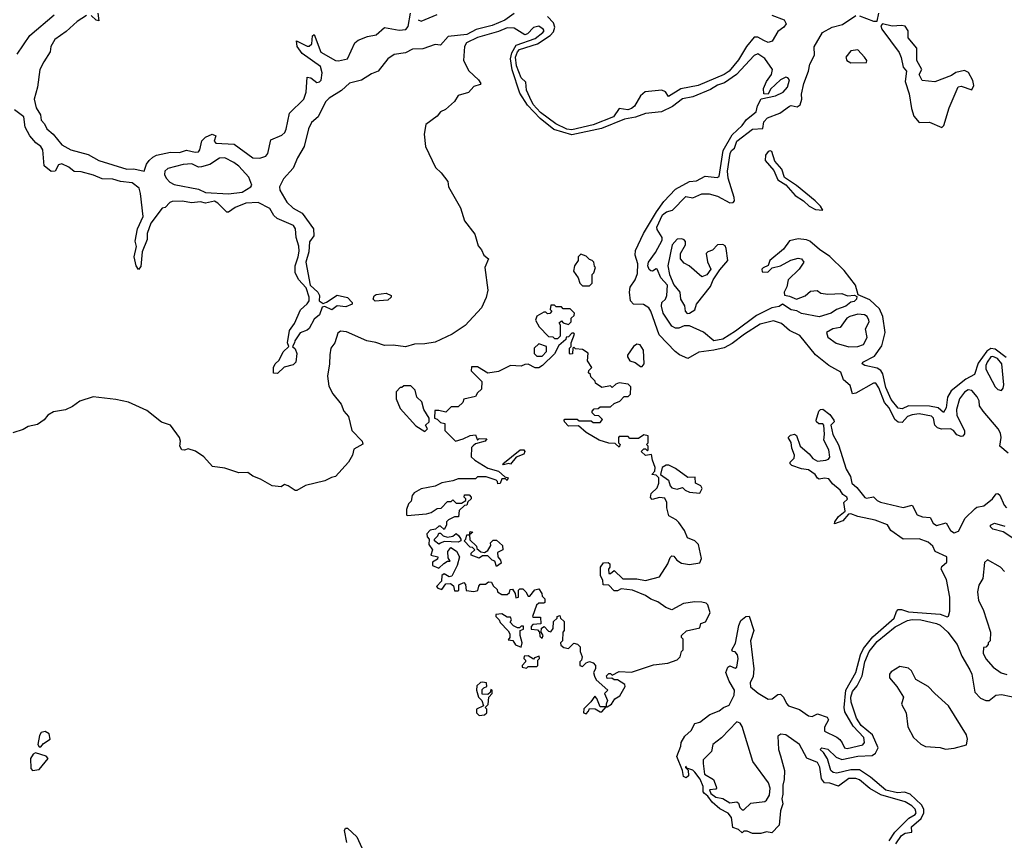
# Model space of a CAD drawing. Extents: x 2472589 to 2662339, y 701009 to 849030.
# Tile 80 of 256: x 2586554 to 2592171, y 734358 to 739038. Entities that reach past the tile are written whole.
import ezdxf

# ---------------------------------------------------------------- set-up
doc = ezdxf.new("R2010")
doc.units = 0

msp = doc.modelspace()

# ---------------------------------------------------------------- linework, layer by layer
at = {"layer": '0CON05XD'}
for points in [[(2589375, 739073.1), (2589321.8, 739035), (2589250, 739005), (2589158.1, 738981.9), (2589104.7, 738954.7), (2588998.3, 738941.7), (2588955, 738893.3), (2588925, 738895.9), (2588855, 738872.9), (2588795, 738869.5), (2588755, 738848.6), (2588690.6, 738839.4), (2588654.5, 738815.5), (2588598.9, 738745), (2588561.1, 738728.9), (2588505, 738692.8), (2588435, 738676.7), (2588390.5, 738635), (2588320.1, 738589.9), (2588299.7, 738570.3), (2588256.2, 738485), (2588218.3, 738451.7), (2588202.5, 738415), (2588176.9, 738315), (2588139.1, 738250.9), (2588115, 738190.6), (2588059.4, 738130.6), (2588035.6, 738085), (2588037.8, 738065), (2588078.3, 737998.3), (2588115, 737963.3), (2588165.3, 737935.3), (2588229.5, 737845), (2588232.5, 737805), (2588208.1, 737771.9), (2588204.5, 737715), (2588185.7, 737655), (2588210.8, 737525), (2588255, 737483.3), (2588263.8, 737465), (2588263.3, 737435), (2588285, 737420), (2588305, 737426.7), (2588365, 737466.2), (2588425, 737453.3), (2588450, 737425), (2588450, 737415), (2588415, 737401.2), (2588365, 737406.7), (2588335, 737382.5), (2588295, 737402.5), (2588280.7, 737399.3), (2588263.8, 737355), (2588235, 737330), (2588205, 737277.5), (2588195, 737267.5), (2588155, 737252.5), (2588123, 737207), (2588122.5, 737195), (2588110, 737175), (2588125, 737160), (2588136.2, 737135), (2588130, 737085), (2588115, 737070), (2588063, 737057), (2588025, 737020), (2588002.5, 737022.5), (2588002.5, 737055), (2588012.5, 737075), (2588033.6, 737096.4), (2588057, 737143), (2588090, 737175), (2588082.5, 737195), (2588092.5, 737265), (2588121.2, 737305), (2588156, 737384), (2588195, 737416.7), (2588205.8, 737435), (2588206, 737455), (2588188.1, 737508.1), (2588145, 737556.2), (2588125.7, 737595.7), (2588125.7, 737635), (2588143.5, 737685), (2588147.8, 737717.8), (2588147.3, 737747.3), (2588132.2, 737795), (2588128.5, 737845), (2588115.8, 737865), (2588023.3, 737905), (2588005, 737922.2), (2587981.9, 737961.9), (2587915, 737995.5), (2587845, 737991.1), (2587783.7, 737966.3), (2587745, 737940), (2587735, 737940), (2587685, 737992), (2587665, 738003.8), (2587615, 737992), (2587585, 738000), (2587535, 737994.3), (2587482.7, 738002.7), (2587425, 738000.8), (2587410, 737995), (2587385, 737967.5), (2587367, 737963), (2587302.1, 737877.9), (2587282.1, 737817.9), (2587281.2, 737785), (2587252, 737715), (2587245, 737630), (2587232.5, 737612.5), (2587218.8, 737635), (2587206.7, 737685), (2587220, 737745), (2587213.8, 737775), (2587226, 737845), (2587257.8, 737915), (2587243.9, 738046.1), (2587235, 738077.5), (2587195, 738108), (2587130, 738115), (2587085, 738129.2), (2587025, 738130), (2586975, 738152), (2586905, 738170.8), (2586865, 738173.3), (2586835, 738196.7), (2586795, 738216.7), (2586775, 738210), (2586756.1, 738173.9), (2586733, 738173), (2586693.3, 738205), (2586686.2, 738295), (2586674.2, 738314.2), (2586645.6, 738335.6), (2586612, 738375), (2586586, 738425), (2586577.5, 738485), (2586525, 738523.3)], [(2586539.3, 738840.7), (2586611.7, 738948.3), (2586750, 739065)], [(2586935, 739062.5), (2586881.7, 739028.3), (2586819.3, 738970.7), (2586753.8, 738925), (2586732.5, 738885), (2586728, 738855), (2586692.1, 738797.9), (2586668.6, 738755), (2586656.4, 738653.6), (2586637.5, 738585), (2586647.5, 738535), (2586672.5, 738495), (2586676.7, 738465), (2586696.2, 738445), (2586710, 738415), (2586745, 738386.2), (2586794.2, 738325), (2586846.2, 738295), (2586945, 738269.4), (2587005, 738234.5), (2587165, 738186.4), (2587205, 738186.9), (2587265, 738174.2), (2587278.6, 738215), (2587293.1, 738235), (2587312.9, 738255), (2587335, 738266.4), (2587415, 738282.7), (2587465, 738280.4), (2587505, 738294.6), (2587555, 738282), (2587574.6, 738285.4), (2587582.2, 738295), (2587592.7, 738347.3), (2587615, 738367.8), (2587652.5, 738385), (2587673.3, 738375), (2587664, 738345), (2587673.2, 738333.2), (2587778.1, 738328.1), (2587885, 738251.1), (2587925, 738249.1), (2587959.3, 738260.7), (2587970, 738275), (2587986.4, 738353.6), (2588049.5, 738380.5), (2588065.9, 738394.1), (2588075.3, 738414.7), (2588094.2, 738505.8), (2588174.6, 738585), (2588188.8, 738625), (2588195, 738710), (2588215, 738707.1), (2588250.3, 738680.3), (2588265, 738683.1), (2588275, 738694), (2588280.4, 738735), (2588271.2, 738771.2), (2588165, 738845.8), (2588137.1, 738885), (2588132.5, 738917.5), (2588195, 738886.9), (2588205, 738887.1), (2588220.3, 738899.7), (2588224.4, 738945.6), (2588235, 738953.3), (2588272.6, 738852.6), (2588355, 738806.4), (2588373.2, 738803.2), (2588425, 738815.7), (2588466.7, 738906.7), (2588485, 738922.1), (2588537.8, 738942.2), (2588587.9, 738952.1), (2588635, 738994.6), (2588718.3, 738978.3), (2588756.9, 738983.1), (2588771.3, 738998.7), (2588784.4, 739075.6)], [(2587000, 739075), (2587005, 739032.5), (2586990, 739035), (2586961.7, 739061.7)], [(2588828.3, 739038.3), (2588845, 739030), (2588935, 739068.5)], [(2589464, 738594), (2589444.6, 738635.4), (2589442, 738682), (2589415, 738707.1), (2589387.6, 738775), (2589383, 738825), (2589393.7, 738855), (2589405, 738868), (2589509, 738901), (2589581.3, 738948.7), (2589600.3, 738969.7), (2589607.6, 738995), (2589599.7, 739019.7), (2589566.1, 739056.1)], [(2590845, 739063.3), (2590915, 739036.7), (2590926.7, 739015), (2590913.9, 738996.1), (2590878.3, 738971.7), (2590847.5, 738915), (2590825, 738908.6), (2590799.9, 738919.9), (2590765, 738939.4), (2590745, 738938.6), (2590700.4, 738885), (2590655, 738809.5), (2590600.7, 738745), (2590572.2, 738725), (2590425, 738663.1), (2590325, 738643.7), (2590255, 738600), (2590237.7, 738627.7), (2590216.6, 738636.6), (2590122.8, 738627.2), (2590096.1, 738603.9), (2590060.8, 738545), (2590045, 738531.5), (2590023.8, 738523.8), (2589975, 738532.5), (2589940.8, 738485), (2589825, 738438.4), (2589705, 738410.6), (2589675, 738414.5), (2589612.7, 738445), (2589525, 738508.6), (2589484, 738555), (2589464, 738594)], [(2592181, 737111), (2592119.6, 737159.6), (2592095, 737163.3), (2592071.6, 737148.4), (2592021.7, 737078.3), (2592000.9, 737015), (2591951.5, 736988.5), (2591867.7, 736922.3), (2591846.9, 736885), (2591838.7, 736825), (2591825, 736797.5), (2591794.7, 736824.7), (2591745, 736833.3), (2591625, 736835.9), (2591588.3, 736818.3), (2591565, 736822.5), (2591525, 736872.1), (2591495, 736940.6), (2591478.3, 737018.3), (2591467.4, 737037.4), (2591445, 737050.4), (2591375, 737066.2), (2591360, 737075), (2591363.3, 737085), (2591431.1, 737118.9), (2591472.1, 737177.9), (2591491.4, 737255), (2591479.1, 737345), (2591459.5, 737389.5), (2591405, 737440.6), (2591338.3, 737468.3), (2591322.9, 737525), (2591257.6, 737607.6), (2591175, 737687.5), (2591116.8, 737726.8), (2591061.2, 737775), (2591043.2, 737783.2), (2590995, 737788.1), (2590945, 737776), (2590910.9, 737729.1), (2590834.2, 737665), (2590823.3, 737636.7), (2590795, 737623.8), (2590788, 737615), (2590790.5, 737600.5), (2590822.3, 737597.7), (2590846.4, 737623.6), (2590895, 737634), (2590953.1, 737666.9), (2590995, 737678), (2591013.9, 737673.9), (2591026.7, 737655), (2591001.2, 737615), (2590938.8, 737555), (2590930, 737515), (2590916, 737485), (2590916.7, 737466.7), (2590945, 737462), (2590985, 737444.4), (2591035, 737463.1), (2591065, 737489.2), (2591103, 737493), (2591125, 737478), (2591165, 737472), (2591245, 737476.2), (2591277, 737463), (2591316.2, 737466.2), (2591329.3, 737459.3), (2591328.8, 737445), (2591315, 737430), (2591295, 737426.7), (2591268, 737405), (2591214.3, 737385.7), (2591183.8, 737365), (2591114.4, 737344.4), (2591015, 737362.5), (2590986.9, 737376.9), (2590955, 737383.8), (2590905, 737416.2), (2590887.5, 737402.5), (2590845, 737394.6), (2590758.4, 737351.6), (2590637.5, 737262.5), (2590565, 737215.6), (2590515, 737206.2), (2590455.7, 737255.7), (2590375, 737292), (2590345, 737292), (2590315, 737278.8), (2590295, 737278.8), (2590275, 737290), (2590225, 737364), (2590215.9, 737404.1), (2590216.7, 737425), (2590237.5, 737445), (2590246.7, 737465), (2590250, 737525), (2590212.5, 737565), (2590190, 737615), (2590185, 737617.5), (2590165, 737603.3), (2590155, 737606.7), (2590145, 737613.8), (2590137.5, 737635), (2590140.8, 737655), (2590180.5, 737709.5), (2590219.7, 737780.3), (2590219.2, 737795), (2590191.1, 737841.1), (2590189.2, 737855), (2590221.1, 737925), (2590245, 737942.9), (2590279.1, 737950.9), (2590355, 738029.4), (2590395, 738021.8), (2590445, 738045.3), (2590486.7, 738045), (2590535, 738031.1), (2590604.6, 737994.6), (2590624.4, 737995.6), (2590631.4, 738005), (2590630.8, 738025), (2590595.4, 738134.6), (2590592.4, 738175), (2590607.9, 738275), (2590615, 738292.9), (2590631.2, 738305), (2590645.5, 738345), (2590735, 738413.3), (2590793, 738417), (2590799.6, 738455), (2590820.9, 738479.1), (2590890, 738505), (2590945, 738545.7), (2590955, 738548.6), (2590989.5, 738540.5), (2591007, 738553), (2591016.7, 738585), (2591013.8, 738613.8), (2591027.5, 738675), (2591054.2, 738745), (2591062.2, 738785), (2591087.8, 738835), (2591086.2, 738883.8), (2591133.5, 738965), (2591190, 738995), (2591248.9, 739011.1), (2591325, 739062.5)], [(2591345, 739060.6), (2591425, 739030), (2591445, 739030), (2591455.8, 739075)], [(2592192.5, 736565), (2592146.2, 736605), (2592152.5, 736655), (2592149.5, 736679.5), (2592136.7, 736705), (2592051.2, 736805), (2592029.2, 736835), (2592028, 736865), (2592016.9, 736886.9), (2591985, 736923.8), (2591965, 736926.9), (2591945, 736914.4), (2591915, 736875.6), (2591898.2, 736815), (2591900.9, 736780.9), (2591944.3, 736695), (2591944.1, 736675.9), (2591935, 736663.3), (2591925, 736661.2), (2591900.8, 736670.8), (2591881.4, 736695), (2591865, 736704.5), (2591813.6, 736703.6), (2591790.3, 736710.3), (2591775.3, 736725.3), (2591767.1, 736765), (2591755, 736777.1), (2591685, 736789.7), (2591645, 736785.3), (2591618.5, 736775), (2591588.7, 736741.3), (2591565, 736742.7), (2591547, 736757), (2591515, 736824.4), (2591488.2, 736855), (2591455, 736939.4), (2591438, 736965), (2591424.4, 736965.6), (2591325, 736908.1), (2591305, 736904), (2591292.1, 736952.1), (2591254, 736984), (2591238.1, 737028.1), (2591170, 737065), (2591095, 737126), (2591005, 737237.1), (2590945, 737265.6), (2590900.8, 737305), (2590855, 737321.5), (2590779.2, 737300.8), (2590689.2, 737245), (2590619.2, 737190.8), (2590572.6, 737167.4), (2590515, 737153), (2590427.8, 737142.2), (2590365, 737105.7), (2590317.4, 737127.4), (2590292.9, 737145), (2590201.5, 737241.5), (2590155.4, 737375), (2590143.1, 737395), (2590113.1, 737413.1), (2590056.4, 737416.4), (2590039.2, 737435), (2590033.1, 737485), (2590036.4, 737513.6), (2590066.3, 737553.7), (2590079.3, 737590.7), (2590081.2, 737645), (2590065.3, 737695), (2590068, 737722), (2590112, 737818), (2590186.8, 737943.2), (2590228.3, 738001.7), (2590295, 738070.9), (2590375, 738114.4), (2590415, 738118.6), (2590464.2, 738145.8), (2590532.5, 738137.5), (2590545, 738143.8), (2590567.2, 738292.8), (2590619, 738381), (2590676.2, 738435), (2590700.6, 738469.4), (2590755, 738513.3), (2590763.1, 738546.9), (2590785, 738586.7), (2590865, 738603.8), (2590910, 738625), (2590935, 738652.5), (2590945.5, 738695), (2590936.6, 738706.6), (2590925, 738709.6), (2590894.7, 738695.3), (2590837.4, 738642.6), (2590825, 738612.5), (2590800, 738615), (2590796.7, 738645), (2590814.6, 738685), (2590843.5, 738725), (2590848.7, 738755), (2590805, 738816.4), (2590765, 738844.3), (2590745, 738834.3), (2590643.8, 738726.2), (2590575, 738678.1), (2590535, 738664.7), (2590495, 738640), (2590395, 738597.8), (2590335, 738587.3), (2590277.5, 738542.5), (2590215, 738513.5), (2590125, 738503.6), (2590067.7, 738482.3), (2590005, 738470), (2589872.5, 738417.5), (2589705, 738382.3), (2589601.4, 738411.4), (2589524.3, 738475), (2589450.5, 738550.5), (2589408.2, 738618.2), (2589363.1, 738753.1), (2589353.6, 738815), (2589361.3, 738848.7), (2589386.8, 738893.2), (2589495, 738931.4), (2589538.5, 738965), (2589545.5, 738975), (2589541.4, 738985), (2589515, 739000.6), (2589485, 738992.9), (2589452, 738958), (2589435, 738951.5), (2589375, 738989.1), (2589335, 738991.8), (2589285, 738970.6), (2589165, 738937.2), (2589103, 738907), (2589092.5, 738885), (2589086.7, 738805), (2589117, 738747), (2589171.4, 738695), (2589184, 738675), (2589182, 738668), (2589145, 738656.5), (2589115, 738622.1), (2589056.2, 738605), (2589035, 738572.5), (2588983.3, 738526.7), (2588955, 738512.5), (2588935, 738488.8), (2588870.3, 738439.7), (2588862.5, 738385), (2588870, 738315), (2588925.4, 738195.4), (2588958.1, 738165), (2588997.5, 738115), (2589000.8, 738085), (2589068, 737965), (2589091.1, 737891.1), (2589150, 737815), (2589168.8, 737748.8), (2589188.8, 737725), (2589202.5, 737695), (2589228.8, 737675), (2589208.6, 737625), (2589225.5, 737495), (2589215.4, 737454.6), (2589189.2, 737395), (2589095, 737294.4), (2589022, 737245), (2588925, 737199.1), (2588865, 737188.9), (2588807, 737187), (2588755, 737171.5), (2588685, 737182.7), (2588635, 737180), (2588585, 737197.1), (2588535, 737205.8), (2588417.8, 737257.8), (2588385, 737261.1), (2588368.9, 737251.1), (2588351.9, 737195), (2588330, 737165), (2588322.8, 737127.2), (2588321.9, 737075), (2588309.6, 737005), (2588318.6, 736948.6), (2588340.6, 736905), (2588388, 736845), (2588402.9, 736805), (2588430, 736775), (2588448.6, 736695), (2588507.5, 736635), (2588512, 736618), (2588460.5, 736589.5), (2588451.9, 736555), (2588430, 736515), (2588355, 736432), (2588332.3, 736427.7), (2588295, 736408), (2588185, 736380.8), (2588135, 736353.3), (2588125, 736352.5), (2588085, 736380), (2588065, 736386.7), (2588045, 736373.3), (2587995, 736378.8), (2587928.1, 736418.1), (2587883.8, 736435), (2587855, 736456), (2587805, 736453.1), (2587725, 736481.1), (2587655, 736490), (2587604.4, 736544.4), (2587556.8, 736576.8), (2587515, 736591.2), (2587495, 736582.5), (2587480, 736585), (2587467.5, 736605), (2587472.5, 736635), (2587466.7, 736655), (2587415, 736725.8), (2587362.6, 736742.6), (2587279.2, 736809.2), (2587175, 736857.5), (2587102.2, 736872.2), (2586973.3, 736886.7), (2586897.1, 736862.9), (2586855, 736831.1), (2586815, 736812.2), (2586747.5, 736802.5), (2586715, 736783.3), (2586694, 736756), (2586655, 736728.5), (2586601.8, 736718.2), (2586575, 736701.5), (2586515, 736682.1)], [(2591815, 738423.3), (2591826.7, 738435), (2591856.7, 738535), (2591907.5, 738655), (2591925, 738660), (2591985, 738637.5), (2591996.6, 738663.4), (2591990.8, 738690.8), (2591967.5, 738737.5), (2591945, 738748), (2591893.8, 738736.2), (2591869.5, 738720.5), (2591775, 738682.9), (2591702.2, 738692.2), (2591685.7, 738725), (2591700.8, 738755), (2591671.8, 738805), (2591671.5, 738875), (2591621.8, 738935), (2591622.9, 738975), (2591605, 739000.5), (2591585, 739005.4), (2591531.1, 739001.1), (2591476.1, 739013.9), (2591466.2, 739003.8), (2591473.1, 738985), (2591570.5, 738850.5), (2591583.2, 738823.2), (2591595, 738766.7), (2591614, 738745), (2591604.7, 738685), (2591628, 738615), (2591640.9, 738530.9), (2591655, 738488.1), (2591685, 738452.5), (2591745, 738453.1), (2591815, 738423.3)], [(2591295, 738793.1), (2591385, 738793.3), (2591386.2, 738805), (2591373.3, 738825), (2591335.6, 738865.6), (2591295, 738860), (2591266.2, 738825), (2591272, 738805), (2591295, 738793.1)], [(2587745, 738044.2), (2587824.1, 738054.1), (2587873.3, 738085), (2587878, 738095), (2587860.7, 738140.7), (2587805, 738201.9), (2587775, 738224.6), (2587725, 738249.6), (2587695, 738249.2), (2587638.4, 738211.6), (2587590.9, 738199.1), (2587575, 738197.3), (2587535.4, 738215.4), (2587487, 738213), (2587400.2, 738189.8), (2587381.4, 738175), (2587380, 738155), (2587390.6, 738135), (2587411.2, 738111.2), (2587435, 738098.1), (2587575, 738070.8), (2587615, 738053.3), (2587745, 738044.2)], [(2591135, 737952.5), (2591122.5, 737975), (2591092.5, 738005), (2590985, 738092.5), (2590917.9, 738137.9), (2590902, 738185), (2590861.5, 738231.5), (2590845.5, 738285.5), (2590835, 738290), (2590825, 738286), (2590809.2, 738265), (2590807.8, 738235), (2590857.3, 738177.3), (2590878.8, 738125), (2590925.8, 738095.8), (2590978, 738035), (2591025.4, 738005.4), (2591057.5, 737975), (2591095, 737955.6), (2591135, 737952.5)], [(2590362.5, 737362.5), (2590375, 737364), (2590406.3, 737383.7), (2590416, 737415), (2590495, 737516.7), (2590510, 737555), (2590548.6, 737611.4), (2590594, 737665), (2590583.9, 737733.9), (2590578, 737748), (2590565, 737756.7), (2590535, 737753.3), (2590506.1, 737723.9), (2590480, 737715), (2590470, 737705), (2590477.3, 737657.3), (2590496.7, 737615), (2590475, 737582.5), (2590445, 737572.5), (2590374.1, 737634.1), (2590345, 737648.8), (2590324, 737675), (2590324.2, 737705), (2590352.5, 737755), (2590352.3, 737772.3), (2590345, 737783.3), (2590331.7, 737788.3), (2590304.1, 737785.9), (2590276.4, 737753.6), (2590251.2, 737635), (2590261.2, 737585), (2590286.2, 737526.2), (2590320, 737485), (2590323.3, 737445), (2590345.9, 737405.9), (2590350, 737375), (2590362.5, 737362.5)], [(2589805, 737520), (2589820, 737535), (2589820, 737585), (2589830, 737595), (2589840, 737625), (2589833, 737633), (2589830, 737655), (2589820, 737665), (2589805, 737670), (2589785, 737690), (2589755, 737700), (2589740, 737685), (2589740, 737665), (2589720, 737635), (2589713, 737603), (2589740, 737565), (2589750, 737535), (2589765, 737520), (2589805, 737520)], [(2588582.7, 737432.7), (2588570, 737445), (2588576.4, 737463.6), (2588588.3, 737471.7), (2588645, 737478), (2588672.5, 737465), (2588672.5, 737455), (2588655, 737438.8), (2588605, 737434), (2588582.7, 737432.7)], [(2589625, 737220), (2589640, 737235), (2589640, 737295), (2589631.7, 737308.3), (2589645, 737320), (2589655, 737310), (2589685, 737300), (2589700, 737315), (2589700, 737335), (2589718.3, 737351.7), (2589720, 737365), (2589695, 737390), (2589655, 737390), (2589645, 737400), (2589615, 737400), (2589605, 737410), (2589585, 737410), (2589580, 737385), (2589590, 737375), (2589578.3, 737361.7), (2589565, 737360), (2589555, 737370), (2589545, 737370), (2589503.6, 737346.4), (2589497.5, 737325), (2589517, 737287), (2589571.7, 737231.7), (2589595, 737230), (2589605, 737220), (2589625, 737220)], [(2591285, 737172.7), (2591335, 737173.8), (2591367.5, 737185), (2591389.2, 737225), (2591378.6, 737275), (2591400, 737315), (2591399.2, 737325), (2591388.6, 737345), (2591374.1, 737354.1), (2591335, 737359.5), (2591289.2, 737345), (2591273.5, 737335), (2591235, 737282.9), (2591192.5, 737275), (2591156.7, 737255), (2591165, 737227.5), (2591212.4, 737192.4), (2591285, 737172.7)], [(2589905, 735120), (2589930, 735135), (2589950, 735165), (2589978.3, 735181.7), (2590007.5, 735235), (2590006.4, 735246.4), (2589965, 735272.5), (2589945, 735272.5), (2589931.7, 735281.7), (2589905, 735280), (2589902.5, 735295), (2589915, 735310), (2589925, 735310), (2589935, 735300), (2589975, 735320), (2590045, 735317.5), (2590170.7, 735359.3), (2590251.7, 735368.3), (2590305, 735387.5), (2590322.5, 735405), (2590330, 735435), (2590340, 735445), (2590340, 735505), (2590330, 735515), (2590330, 735525), (2590358.3, 735551.7), (2590435, 735570), (2590440, 735595), (2590466.4, 735603.6), (2590492.5, 735655), (2590480.5, 735700.5), (2590470, 735710), (2590445, 735716.7), (2590405, 735718.8), (2590340.7, 735709.3), (2590275, 735672.5), (2590240, 735685), (2590195, 735717.5), (2590155, 735732.5), (2590123.6, 735753.6), (2590050, 735785), (2589985, 735792.5), (2589965, 735780), (2589945, 735780), (2589915, 735812.5), (2589882.5, 735815), (2589881.7, 735841.7), (2589867, 735867), (2589867.5, 735915), (2589885, 735940), (2589911.7, 735941.7), (2589920, 735935), (2589920, 735915), (2589912.5, 735905), (2589915, 735880), (2589925, 735880), (2589945, 735897.5), (2589995, 735850), (2590075, 735850), (2590125, 735840), (2590205, 735860), (2590252.5, 735935), (2590265, 735970), (2590275, 735980), (2590285, 735977.5), (2590302.5, 735955), (2590328.8, 735938.8), (2590375, 735930), (2590435, 735940), (2590443.8, 735965), (2590426.2, 736045), (2590405, 736065.8), (2590363.6, 736083.6), (2590347.5, 736125), (2590315, 736170), (2590300, 736185), (2590257.5, 736207.5), (2590246.4, 736253.6), (2590246.7, 736285), (2590235, 736310), (2590205, 736312.5), (2590162.5, 736302.5), (2590153, 736313), (2590157.5, 736335), (2590191.7, 736368.3), (2590200, 736395), (2590200, 736425), (2590185, 736440), (2590160, 736445), (2590177.5, 736462.5), (2590180, 736485), (2590163.3, 736525), (2590158.3, 736558.3), (2590125, 736552.5), (2590100, 736575), (2590115, 736590), (2590125, 736590), (2590135, 736580), (2590140, 736585), (2590140, 736605), (2590130, 736615), (2590140, 736625), (2590140, 736665), (2590115, 736670), (2590085, 736650), (2590035, 736650), (2590025, 736660), (2589975, 736660), (2589970, 736655), (2589970, 736625), (2589980, 736615), (2589975, 736600), (2589951.7, 736621.7), (2589915, 736623.3), (2589859.3, 736639.3), (2589785, 736683.3), (2589741.7, 736721.7), (2589685, 736720), (2589662.5, 736745), (2589660, 736755), (2589665, 736760), (2589735, 736760), (2589745, 736750), (2589815, 736750), (2589825, 736740), (2589865, 736740), (2589878.3, 736758.3), (2589858.3, 736778.3), (2589835, 736780), (2589820, 736795), (2589820, 736805), (2589831.7, 736818.3), (2589855, 736820), (2589865, 736830), (2589925, 736830), (2589945, 736850), (2589978.3, 736861.7), (2590001.7, 736888.3), (2590025, 736890), (2590038.3, 736901.7), (2590040, 736945), (2590025, 736960), (2589975, 736967.5), (2589955, 736960), (2589935, 736940), (2589925, 736950), (2589875, 736940), (2589840, 736965), (2589837, 736977), (2589811.7, 737001.7), (2589810, 737015), (2589800, 737025), (2589801.7, 737038.3), (2589817.5, 737055), (2589793, 737093), (2589796.4, 737136.4), (2589765, 737157.5), (2589725, 737160), (2589715, 737170), (2589710, 737165), (2589708.3, 737131.7), (2589695, 737130), (2589690, 737135), (2589690, 737165), (2589700, 737175), (2589700, 737195), (2589720, 737245), (2589715, 737250), (2589705, 737250), (2589685, 737230), (2589671.7, 737228.3), (2589670, 737215), (2589630.7, 737179.3), (2589605, 737132.5), (2589537.5, 737065), (2589515, 737052.5), (2589495, 737052.5), (2589455, 737073.3), (2589435, 737072.5), (2589415, 737062.5), (2589355, 737066.7), (2589285, 737032.5), (2589225, 737022.5), (2589165, 737057.5), (2589131.7, 737058.3), (2589130, 737035), (2589190, 736975), (2589188.3, 736931.7), (2589165, 736910), (2589155, 736890), (2589087, 736873), (2589082.5, 736855), (2589055, 736830), (2589015, 736830), (2588985, 736800), (2588945, 736810), (2588921.7, 736808.3), (2588920, 736765), (2588935, 736760), (2588955, 736740), (2588980, 736735), (2588980, 736695), (2589040, 736635), (2589085, 736646.7), (2589125, 736666.7), (2589155, 736670), (2589165, 736640), (2589175, 736650), (2589218.3, 736648.3), (2589210, 736635), (2589155, 736620), (2589141.7, 736608.3), (2589132.5, 736597.5), (2589130, 736545), (2589150, 736525), (2589225, 736480), (2589285, 736462.5), (2589321.7, 736431.7), (2589340, 736425), (2589335, 736410), (2589325, 736420), (2589305, 736420), (2589295, 736392.5), (2589281.7, 736391.7), (2589280, 736405), (2589271.7, 736411.7), (2589215, 736430), (2589165, 736430), (2589155, 736420), (2589055, 736420), (2589025, 736407.5), (2588963, 736397), (2588925, 736377.5), (2588845, 736362.5), (2588805, 736340), (2588792.5, 736325), (2588787, 736293), (2588773, 736277), (2588760, 736245), (2588760, 736215), (2588765, 736210), (2588875, 736220), (2588901.7, 736228.3), (2588935, 736250), (2588958.3, 736251.7), (2588995, 736290), (2589015, 736290), (2589025, 736300), (2589045, 736280), (2589075, 736280), (2589100, 736295), (2589100, 736305), (2589090, 736315), (2589091.7, 736328.3), (2589118.3, 736328.3), (2589130, 736315), (2589130, 736305), (2589111.7, 736288.3), (2589105, 736270), (2589091.7, 736268.3), (2589061.2, 736238.8), (2589056.7, 736203.3), (2589035, 736202.5), (2589000, 736185), (2588990, 736175), (2588990, 736155), (2588975, 736130), (2588955, 736150), (2588945, 736150), (2588927, 736133), (2588895, 736127.5), (2588877.5, 736105), (2588878.3, 736088.3), (2588890, 736075), (2588887.5, 736045), (2588910, 736015), (2588900, 735985), (2588940, 735975), (2588938.3, 735961.7), (2588910, 735945), (2588910, 735925), (2588945, 735910), (2588973, 735937), (2588995, 735950), (2589010, 735950), (2588998.3, 735968.3), (2588997.5, 736005), (2589013, 736027), (2589046.4, 736006.4), (2589062.5, 735975), (2589050, 735925), (2589020, 735865), (2589005, 735860), (2588975, 735877.5), (2588961.7, 735868.3), (2588960, 735835), (2588932.5, 735805), (2588940, 735795), (2588961.7, 735788.3), (2588985, 735820), (2589011.7, 735821.7), (2589028.3, 735808.3), (2589035, 735780), (2589055, 735780), (2589060, 735785), (2589060, 735815), (2589087.5, 735827.5), (2589097, 735817), (2589101.7, 735781.7), (2589145, 735777.5), (2589168.3, 735781.7), (2589173, 735807), (2589181.7, 735818.3), (2589201.7, 735818.3), (2589211.7, 735818.3), (2589228.3, 735831.7), (2589245, 735830), (2589255, 735810), (2589278.3, 735788.3), (2589280, 735775), (2589305, 735760), (2589335, 735760), (2589348.3, 735771.7), (2589351.7, 735788.3), (2589365, 735790), (2589380, 735765), (2589385, 735740), (2589400, 735745), (2589400, 735785), (2589408.3, 735791.7), (2589425, 735792.5), (2589442.5, 735775), (2589455, 735750), (2589465, 735750), (2589493.6, 735786.4), (2589515, 735792.5), (2589532.5, 735765), (2589535, 735750), (2589550, 735735), (2589550, 735715), (2589545, 735710), (2589515, 735710), (2589501.7, 735698.3), (2589480, 735635), (2589485, 735630), (2589525, 735630), (2589527.5, 735592.5), (2589481.7, 735588.3), (2589473, 735577), (2589471.7, 735561.7), (2589508.3, 735558.3), (2589520, 735545), (2589521.7, 735521.7), (2589535, 735510), (2589540, 735525), (2589530, 735545), (2589531.7, 735568.3), (2589547, 735577), (2589570.7, 735550.7), (2589585, 735547.5), (2589597.5, 735565), (2589600, 735605), (2589620, 735625), (2589620, 735635), (2589635, 735640), (2589640, 735625), (2589660, 735605), (2589660, 735555), (2589652.5, 735545), (2589650, 735495), (2589640, 735485), (2589641.7, 735471.7), (2589658.3, 735458.3), (2589685, 735452.5), (2589715, 735482.5), (2589737, 735477), (2589751.7, 735461.7), (2589752.5, 735435), (2589762.5, 735405), (2589760, 735385), (2589750, 735375), (2589750, 735355), (2589765, 735350), (2589785, 735370), (2589805, 735377.5), (2589825, 735370), (2589840, 735355), (2589840, 735335), (2589827.5, 735315), (2589833.3, 735293.3), (2589843.6, 735273.6), (2589910, 735215), (2589890, 735195), (2589907.5, 735155), (2589900, 735135), (2589900, 735120), (2589905, 735120)], [(2589535, 737120), (2589560, 737145), (2589560, 737175), (2589515, 737190), (2589490, 737165), (2589490, 737135), (2589505, 737120), (2589535, 737120)], [(2590105, 737060), (2590116.7, 737075), (2590113, 737153), (2590093, 737183), (2590075, 737187.5), (2590056.7, 737175), (2590022.5, 737125), (2590022.5, 737115), (2590035, 737092.5), (2590065, 737082.5), (2590095, 737060), (2590105, 737060)], [(2592155, 736924), (2592165, 736936.2), (2592169.1, 736955), (2592156.7, 737075), (2592131.5, 737105), (2592105, 737117.8), (2592095, 737114.5), (2592074.1, 737085), (2592066.2, 737065), (2592066.5, 737045), (2592120, 736945), (2592135, 736929.2), (2592155, 736924)], [(2588865, 736690), (2588880, 736705), (2588870, 736725), (2588890, 736745), (2588890, 736765), (2588860, 736815), (2588848.3, 736858.3), (2588820, 736885), (2588810, 736925), (2588785, 736950), (2588745, 736950), (2588735, 736940), (2588725, 736940), (2588702.5, 736915), (2588702.5, 736875), (2588725, 736820), (2588815, 736722.5), (2588865, 736690)], [(2591058.3, 736561.7), (2591078.8, 736535), (2591105, 736520), (2591153.9, 736526.1), (2591168.3, 736531.7), (2591176.2, 736543.8), (2591170, 736585), (2591140.7, 736640.7), (2591146, 736675), (2591142.5, 736725), (2591135, 736732.5), (2591113.9, 736733.9), (2591100, 736745), (2591097.5, 736755), (2591113.3, 736805), (2591122.5, 736815), (2591135, 736816.2), (2591175.7, 736785.7), (2591198.8, 736755), (2591200, 736745), (2591181.2, 736725), (2591193.2, 736673.2), (2591225, 736613.3), (2591269.4, 736475), (2591293.5, 736433.5), (2591300.6, 736395), (2591329.5, 736369.5), (2591375, 736312.9), (2591385, 736308.6), (2591425, 736316), (2591445.5, 736295.5), (2591465, 736286.7), (2591594.5, 736255.5), (2591645, 736270), (2591674.1, 736214.1), (2591705, 736203.2), (2591748.8, 736198.8), (2591765, 736165.8), (2591785, 736153.6), (2591839.1, 736169.1), (2591864.4, 736125), (2591885, 736112.2), (2591909.3, 736120.7), (2591923.6, 736146.4), (2591946.7, 736193.3), (2592005, 736249.5), (2592015, 736257.5), (2592055, 736266.4), (2592103.3, 736305), (2592125, 736334.2), (2592135, 736335.7), (2592146.6, 736326.6), (2592169.7, 736269.7), (2592183.7, 736253.7)], [(2591515, 734355.3), (2591546.7, 734403.3), (2591626.6, 734483.4), (2591661.8, 734505), (2591667.5, 734515), (2591663.2, 734535), (2591644, 734555), (2591605, 734578), (2591466.2, 734616.2), (2591405, 734652.9), (2591345, 734702.7), (2591325, 734711.2), (2591285, 734710.8), (2591225, 734667.5), (2591175, 734684.6), (2591145, 734685.8), (2591129.2, 734709.2), (2591119.6, 734775), (2591105, 734801.9), (2591045, 734826.9), (2591003.3, 734905), (2590925, 734958.6), (2590896.4, 734963.6), (2590878.3, 734951.7), (2590882.5, 734875), (2590895, 734840), (2590918, 734755), (2590915.8, 734705), (2590907.7, 734672.3), (2590908.3, 734621.7), (2590901.2, 734595), (2590907.5, 734565), (2590894, 734525), (2590886.7, 734445), (2590845, 734400), (2590815, 734406.7), (2590783, 734397), (2590735, 734397.5), (2590705, 734410), (2590685, 734410), (2590675, 734400), (2590655, 734420), (2590621.7, 734431.7), (2590615, 734487.5), (2590595, 734512.5), (2590548.1, 734538.1), (2590504.4, 734574.4), (2590479.5, 734609.5), (2590460, 734625), (2590452.5, 734635), (2590453.3, 734665), (2590437, 734707), (2590406.4, 734746.4), (2590395, 734757.5), (2590360, 734770), (2590355, 734780), (2590353, 734773), (2590367, 734757), (2590368.8, 734725), (2590355.8, 734714.2), (2590342, 734722), (2590336.2, 734756.2), (2590302.9, 734835), (2590325.7, 734894.3), (2590326.9, 734915), (2590348, 734952), (2590385, 734983.3), (2590406.4, 735023.6), (2590435, 735032), (2590491.2, 735075), (2590544.6, 735095.4), (2590569.2, 735115), (2590601.2, 735128.8), (2590630.8, 735185), (2590632.5, 735215), (2590601.5, 735265), (2590583.3, 735315), (2590593.8, 735345), (2590605, 735353.3), (2590635, 735340), (2590645.7, 735345), (2590652.1, 735395), (2590648.5, 735415), (2590635, 735432), (2590620, 735435), (2590616.7, 735445), (2590637.3, 735482.7), (2590657.4, 735582.6), (2590668.8, 735611.2), (2590696.4, 735633.6), (2590715, 735636.2), (2590741.4, 735555), (2590723.3, 735495), (2590742.2, 735335), (2590737.9, 735292.1), (2590722, 735255), (2590723.9, 735233.9), (2590766.4, 735196.4), (2590823.6, 735163.6), (2590847.5, 735165), (2590880, 735190), (2590895, 735190.8), (2590912.5, 735175), (2590927.8, 735137.8), (2590939.2, 735125), (2591002.9, 735102.9), (2591055, 735066.9), (2591075, 735064.3), (2591105, 735078.8), (2591160.5, 735060.5), (2591168.8, 735045), (2591145, 735002.5), (2591145, 734980), (2591216.4, 734946.4), (2591233.6, 734933.6), (2591246.7, 734913.3), (2591260, 734885), (2591275, 734881.1), (2591365, 734902.9), (2591374.2, 734915.8), (2591368.9, 734945), (2591308.4, 735008.4), (2591261.1, 735091.1), (2591256.7, 735115), (2591267.9, 735215), (2591323.5, 735315), (2591350.7, 735415), (2591368.2, 735451.8), (2591421.7, 735518.3), (2591543.8, 735625), (2591556.7, 735663.3), (2591566.2, 735673.8), (2591585, 735674.6), (2591625, 735661.6), (2591805, 735647.5), (2591845, 735632.2), (2591853.3, 735636.7), (2591860.5, 735665), (2591860.8, 735745), (2591841.2, 735845), (2591811.2, 735905), (2591815, 735918.8), (2591844.2, 735945), (2591844.2, 735975), (2591776.2, 736005), (2591764.3, 736035), (2591737.4, 736057.4), (2591685, 736076.9), (2591593.3, 736075), (2591523.8, 736125), (2591505, 736158), (2591435, 736184.4), (2591335, 736205.5), (2591295, 736220.6), (2591281.9, 736218.1), (2591249.4, 736180.6), (2591202.5, 736162.5), (2591203.8, 736175), (2591225.8, 736205), (2591263.8, 736235), (2591256.2, 736285), (2591275.8, 736304.2), (2591273.3, 736315), (2591250, 736330), (2591234, 736355), (2591190.3, 736390.3), (2591169.7, 736419.7), (2591146.1, 736423.9), (2591115, 736416.7), (2591105, 736422.5), (2591092, 736445), (2591055, 736471.4), (2591015, 736476), (2590960, 736495), (2590950, 736505), (2590950, 736515), (2590972.5, 736537.5), (2590973.8, 736555), (2590959.2, 736595), (2590956.2, 736626.2), (2590937.5, 736655), (2590950.8, 736669.2), (2590973.6, 736673.6), (2590985, 736666.2), (2591005.7, 736605.7), (2591058.3, 736561.7)], [(2589315, 736500), (2589310, 736505), (2589410, 736585), (2589430, 736585), (2589436.7, 736575), (2589429.3, 736560.7), (2589387, 736543), (2589355, 736502.5), (2589345, 736507.5), (2589315, 736500)], [(2590435, 736337.5), (2590447.5, 736365), (2590439.3, 736379.3), (2590410, 736395), (2590408.3, 736428.3), (2590365, 736427.5), (2590295, 736477.5), (2590257, 736497), (2590243, 736497), (2590220, 736485), (2590210, 736445), (2590255, 736412.5), (2590265, 736380), (2590275, 736367.5), (2590305, 736360), (2590335, 736370), (2590350, 736355), (2590375, 736343.3), (2590435, 736337.5)], [(2592289.2, 736035), (2592165, 736117.5), (2592105, 736131.9), (2592092, 736145), (2592093.3, 736155), (2592115, 736167.5), (2592175, 736150)], [(2588945, 736047.5), (2588920, 736065), (2588920, 736075), (2588940, 736095), (2588945, 736110), (2588955, 736110), (2588970, 736095), (2588995, 736087.5), (2589025, 736092.5), (2589045, 736107.5), (2589060, 736095), (2589070, 736075), (2589070, 736065), (2589055, 736057.5), (2588975, 736062.5), (2588955, 736052.5), (2588945, 736047.5)], [(2589275, 735920), (2589265, 735950), (2589250, 735955), (2589225, 735980), (2589195, 735980), (2589175, 735967.5), (2589130, 735985), (2589130, 735995), (2589150, 736015), (2589138.3, 736028.3), (2589125, 736030), (2589090, 736065), (2589100, 736075), (2589105, 736100), (2589120, 736100), (2589125, 736120), (2589140, 736115), (2589120, 736100), (2589121.7, 736071.7), (2589160, 736035), (2589161.7, 736021.7), (2589185, 736002.5), (2589205, 736000), (2589225, 736010), (2589241.7, 736038.3), (2589240, 736055), (2589255, 736070), (2589275, 736070), (2589308.3, 736038.3), (2589310, 736015), (2589280, 736000), (2589282.5, 735975), (2589297.5, 735955), (2589301.7, 735938.3), (2589275, 735920)], [(2592171.7, 735891.7), (2592150, 735915), (2592075, 735957.5), (2592058.3, 735941.7), (2592049.3, 735850.7), (2592026.4, 735813.6), (2592018, 735775), (2592023.8, 735725), (2592050, 735675), (2592092.5, 735545), (2592090, 735495), (2592080, 735485), (2592080, 735475), (2592065, 735460), (2592053, 735457), (2592050, 735425), (2592065, 735392.5), (2592107.5, 735345), (2592153.9, 735313.9), (2592185, 735303.3)], [(2589415, 735460), (2589420, 735485), (2589410, 735525), (2589410, 735555), (2589428.3, 735561.7), (2589428.3, 735578.3), (2589415, 735580), (2589405, 735570), (2589395, 735570), (2589371.7, 735581.7), (2589351.7, 735601.7), (2589360, 735615), (2589355, 735630), (2589335, 735630), (2589305, 735650), (2589270, 735645), (2589270, 735635), (2589290, 735615), (2589295, 735600), (2589341.7, 735551.7), (2589350, 735535), (2589350, 735515), (2589341.7, 735501.7), (2589368.3, 735498.3), (2589383.6, 735473.6), (2589415, 735460)], [(2591552.2, 734337.8), (2591585, 734386), (2591605, 734399.1), (2591643.8, 734405), (2591642.5, 734435), (2591696.9, 734483.1), (2591711.9, 734515), (2591712.6, 734535), (2591699.4, 734559.4), (2591635, 734620.8), (2591602.3, 734632.3), (2591561.5, 734628.5), (2591495, 734643.3), (2591407.7, 734717.7), (2591345, 734759.1), (2591295, 734760), (2591215, 734740.9), (2591195, 734744.5), (2591181.4, 734755), (2591163, 734823), (2591138.8, 734858.8), (2591120, 734875), (2591130, 734885), (2591165, 734876.7), (2591211.7, 734831.7), (2591245, 734819.6), (2591335, 734838.4), (2591418.2, 734841.8), (2591436.7, 734855), (2591452.5, 734885), (2591419.3, 734959.3), (2591355, 735012.9), (2591328.8, 735055), (2591298.4, 735145), (2591296.1, 735175), (2591305, 735205.7), (2591332.1, 735237.9), (2591360.9, 735295), (2591375, 735375.8), (2591400.9, 735435), (2591445, 735490.8), (2591549.5, 735575), (2591618.1, 735611.9), (2591645, 735617.6), (2591694.7, 735615.3), (2591785.2, 735595.2), (2591805.4, 735585), (2591849.6, 735545), (2591901.5, 735475), (2591928.6, 735408.6), (2591975, 735330.8), (2591985.3, 735305), (2592003.6, 735203.6), (2592035, 735168.9), (2592065, 735155.6), (2592084.3, 735155.7), (2592123.3, 735185), (2592155, 735189.1), (2592265, 735167.3)], [(2589445, 735340), (2589455, 735350), (2589505, 735350), (2589510, 735355), (2589510, 735385), (2589520, 735395), (2589518.3, 735408.3), (2589491.7, 735398.3), (2589485, 735390), (2589455, 735410), (2589431.7, 735408.3), (2589430, 735395), (2589440, 735385), (2589440, 735375), (2589420, 735355), (2589420, 735345), (2589445, 735340)], [(2591835, 734877.7), (2591885, 734883.8), (2591955, 734901.4), (2591961.1, 734935), (2591955, 734958.8), (2591852.9, 735125), (2591774.3, 735194.3), (2591737.5, 735235), (2591665.8, 735275.8), (2591641.2, 735325), (2591625, 735340), (2591575, 735348.8), (2591525, 735318.8), (2591516, 735305), (2591516.2, 735285), (2591558, 735235), (2591596.7, 735175), (2591583.8, 735135), (2591611.4, 735085), (2591621.5, 735005), (2591652.9, 734945), (2591695, 734906), (2591722.1, 734892.1), (2591805, 734886.5), (2591835, 734877.7)], [(2589175, 735070), (2589205, 735072.5), (2589220, 735085), (2589220, 735105), (2589210, 735115), (2589227, 735133), (2589230, 735175), (2589250, 735195), (2589250, 735215), (2589241.7, 735218.3), (2589238.3, 735201.7), (2589225, 735190), (2589191.7, 735191.7), (2589193, 735217), (2589201.7, 735228.3), (2589220, 735235), (2589216.4, 735256.4), (2589195, 735260), (2589183, 735257), (2589161.7, 735238.3), (2589160, 735215), (2589172.5, 735175), (2589190, 735155), (2589200, 735125), (2589160, 735105), (2589160, 735085), (2589175, 735070)], [(2589785, 735080), (2589800, 735095), (2589805, 735110), (2589837, 735107), (2589865, 735090), (2589875, 735090), (2589900, 735120), (2589865, 735120), (2589846.7, 735166.7), (2589835, 735180), (2589813, 735147), (2589773, 735107), (2589770, 735085), (2589785, 735080)], [(2586675, 734890), (2586690.7, 734909.3), (2586727.5, 734935), (2586722.5, 734965), (2586699.3, 734979.3), (2586677, 734973), (2586667.5, 734955), (2586657.5, 734905), (2586665, 734890), (2586675, 734890)], [(2590685, 734532.5), (2590725, 734570), (2590805, 734580), (2590813.9, 734586.1), (2590832.5, 734615), (2590836.2, 734655), (2590826.2, 734685), (2590736.4, 734806.4), (2590675, 735007.5), (2590665, 735026.7), (2590645, 735033.3), (2590557, 734943), (2590507.5, 734905), (2590500, 734865), (2590453.9, 734816.1), (2590453.3, 734795), (2590460, 734735), (2590512.5, 734705), (2590527.5, 734665), (2590530, 734655), (2590525, 734650), (2590490, 734645), (2590496.7, 734625), (2590525, 734604), (2590565, 734596.7), (2590605, 734572), (2590645, 734577.5), (2590655, 734570), (2590662.5, 734545), (2590675, 734532.5), (2590685, 734532.5)], [(2586626.7, 734756.7), (2586665, 734761.2), (2586717.5, 734825), (2586705, 734837.5), (2586645, 734857.5), (2586630.7, 734849.3), (2586616.2, 734825), (2586617, 734767), (2586626.7, 734756.7)], [(2588420, 734345), (2588407, 734413), (2588413.3, 734426.7), (2588425, 734427.5), (2588478.3, 734378.3), (2588505.8, 734315)]]:
    msp.add_lwpolyline(points, dxfattribs=at)

doc.saveas('drawing.dxf')
